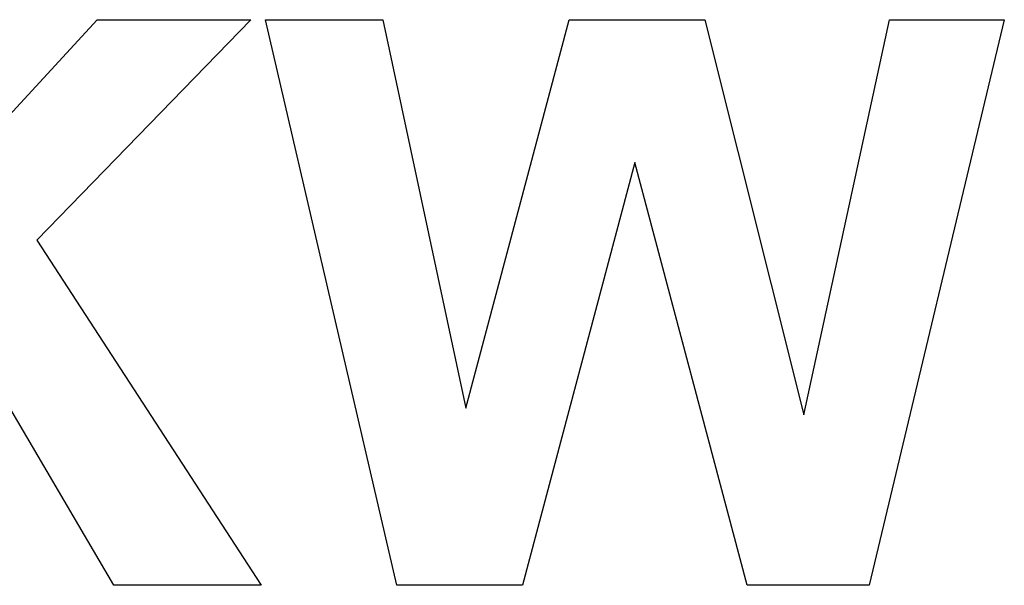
# Model space of a CAD drawing. Header units: millimetres. Extents: x -641 to 119, y -160 to 916.
# Tile 50 of 64: x -383.92 to -380.84, y 512.01 to 513.78. Entities that reach past the tile are written whole.
import ezdxf

# ---------------------------------------------------------------- set-up
doc = ezdxf.new("R2010")
doc.units = ezdxf.units.MM
doc.header["$LTSCALE"] = 32.67
doc.layers.get('0').update_dxf_attribs({"linetype": 'CONTINUOUS'})

msp = doc.modelspace()

# ---------------------------------------------------------------- linework, layer by layer
at = {"color": 7, "linetype": 'Continuous'}
for p, q in [((-384.4022, 512.9896), (-383.6767, 513.7761)), ((-383.1965, 513.7761), (-383.8658, 513.0862)), ((-383.6767, 513.7761), (-383.1965, 513.7761)), ((-382.7396, 512.0067), (-383.1506, 513.7761)), ((-383.1506, 513.7761), (-382.7827, 513.7761)), ((-382.7827, 513.7761), (-382.5236, 512.5607)), ((-382.5236, 512.5607), (-382.2001, 513.7761)), ((-382.2001, 513.7761), (-381.775, 513.7761)), ((-381.775, 513.7761), (-381.4653, 512.5402)), ((-381.4653, 512.5402), (-381.1976, 513.7761)), ((-380.8383, 513.7761), (-381.2614, 512.0067)), ((-381.1976, 513.7761), (-380.8383, 513.7761)), ((-381.9945, 513.3296), (-382.3466, 512.0067)), ((-381.6431, 512.0067), (-381.9945, 513.3296)), ((-383.8658, 513.0862), (-383.1634, 512.0067)), ((-383.625, 512.0067), (-384.1129, 512.8371)), ((-383.1634, 512.0067), (-383.625, 512.0067)), ((-382.3466, 512.0067), (-382.7396, 512.0067)), ((-381.2614, 512.0067), (-381.6431, 512.0067))]:
    msp.add_line(p, q, dxfattribs=at)

doc.saveas('drawing.dxf')
